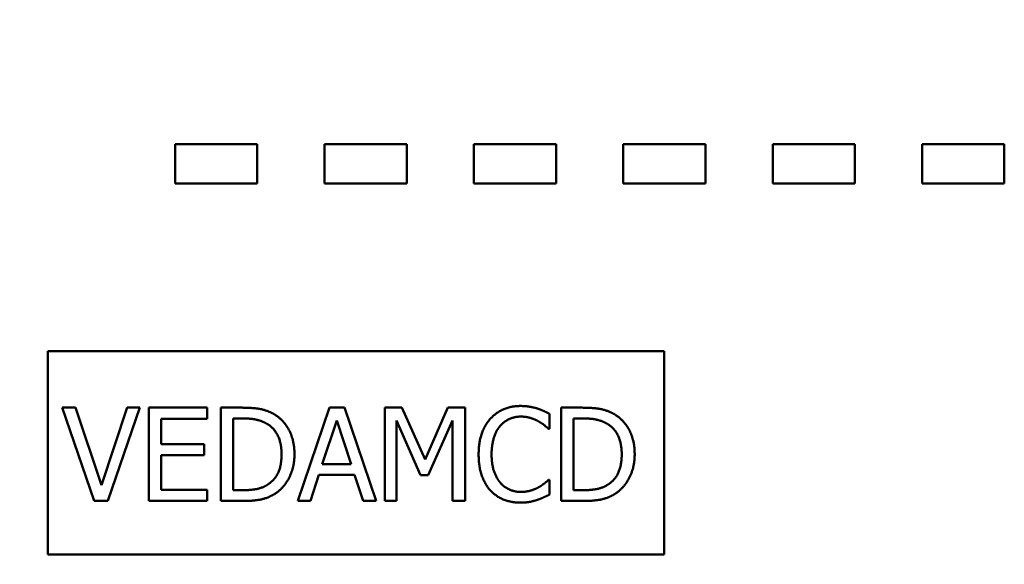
# Model space of a CAD drawing. Header units: millimetres. Extents: x 1837 to 2531, y 1683 to 1885.
# Tile 9 of 37: x 1869 to 1895, y 1817 to 1831. Entities that reach past the tile are written whole.
import ezdxf

# ---------------------------------------------------------------- set-up
doc = ezdxf.new("R2010")
doc.units = ezdxf.units.MM
doc.layers.get('0').update_dxf_attribs({"lineweight": 40})
doc.layers.add('Видимый контур (ГОСТ)', color=7, linetype='Continuous', lineweight=50)
doc.styles.add('ГОСТ', font='isocpeur.ttf', dxfattribs={"oblique": 10})
doc.dimstyles.new('ISO-25', dxfattribs={"dimtxt": 3.5, "dimasz": 2.5, "dimexe": 1.25, "dimexo": 0.625, "dimtad": 1, "dimtoh": 1, "dimdec": 0, "dimtxsty": 'ГОСТ', "dimcen": 2.5, "dimadec": 0, "dimazin": 0, "dimtfac": 1, "dimtdec": 0, "dimtmove": 0, "dimatfit": 3, "dimfxl": 1, "dimarcsym": 0})

# ---------------------------------------------------------------- blocks, each defined once
blk = doc.blocks.new('*D39')
at = {"color": 0, "lineweight": -2, "transparency": 16777216}
for p, q in [((1888.76, 1858.287), (1843.83, 1858.287)), ((1846.33, 1853.287), (1846.33, 1688.287)), ((1888.76, 1683.287), (1843.83, 1683.287))]:
    blk.add_line(p, q, dxfattribs=at)
at = {"color": 0, "transparency": 16777216}
for points in [[(1845.497, 1853.287), (1847.164, 1853.287), (1846.33, 1858.287)], [(1845.497, 1688.287), (1847.164, 1688.287), (1846.33, 1683.287)]]:
    blk.add_solid(points, dxfattribs=at)
at = {"layer": 'Defpoints', "color": 0, "transparency": 16777216}
for p in [(1890.01, 1858.287), (1846.33, 1683.287), (1890.01, 1683.287)]:
    blk.add_point(p, dxfattribs=at)
at = {"color": 0, "transparency": 16777216, "insert": (1841.58, 1770.787), "char_height": 7, "attachment_point": 5, "rotation": 90, "style": 'ГОСТ'}
blk.add_mtext('175', dxfattribs=at)

msp = doc.modelspace()

# ---------------------------------------------------------------- linework, layer by layer
at = {"layer": 'Видимый контур (ГОСТ)'}
for p, q in [((1872.91, 1826.78), (1872.91, 1827.835)), ((1872.91, 1827.835), (1875.11, 1827.835)), ((1875.11, 1827.835), (1875.11, 1826.78)), ((1876.91, 1826.78), (1876.91, 1827.835)), ((1876.91, 1827.835), (1879.11, 1827.835)), ((1879.11, 1827.835), (1879.11, 1826.78)), ((1880.91, 1826.78), (1880.91, 1827.835)), ((1880.91, 1827.835), (1883.11, 1827.835)), ((1883.11, 1827.835), (1883.11, 1826.78)), ((1884.91, 1826.78), (1884.91, 1827.835)), ((1884.91, 1827.835), (1887.11, 1827.835)), ((1887.11, 1827.835), (1887.11, 1826.78)), ((1888.91, 1826.78), (1888.91, 1827.835)), ((1888.91, 1827.835), (1891.11, 1827.835)), ((1891.11, 1827.835), (1891.11, 1826.78)), ((1892.91, 1826.78), (1892.91, 1827.835)), ((1892.91, 1827.835), (1895.11, 1827.835)), ((1895.11, 1827.835), (1895.11, 1826.78)), ((1875.11, 1826.78), (1872.91, 1826.78)), ((1879.11, 1826.78), (1876.91, 1826.78)), ((1883.11, 1826.78), (1880.91, 1826.78)), ((1887.11, 1826.78), (1884.91, 1826.78)), ((1891.11, 1826.78), (1888.91, 1826.78)), ((1895.11, 1826.78), (1892.91, 1826.78)), ((1886.006, 1822.287), (1869.503, 1822.287)), ((1869.503, 1822.287), (1869.503, 1816.84)), ((1886.006, 1816.84), (1886.006, 1822.287)), ((1869.886, 1820.774), (1870.747, 1818.274)), ((1870.242, 1820.774), (1869.886, 1820.774)), ((1870.935, 1818.698), (1870.242, 1820.774)), ((1871.628, 1820.774), (1870.935, 1818.698)), ((1871.105, 1818.274), (1871.966, 1820.774)), ((1871.966, 1820.774), (1871.628, 1820.774)), ((1873.769, 1820.774), (1872.205, 1820.774)), ((1872.205, 1820.774), (1872.205, 1818.274)), ((1873.769, 1820.478), (1873.769, 1820.774)), ((1874.134, 1820.774), (1874.134, 1818.274)), ((1874.703, 1820.774), (1874.134, 1820.774)), ((1877.039, 1820.774), (1876.196, 1818.274)), ((1877.448, 1820.774), (1877.039, 1820.774)), ((1878.291, 1818.274), (1877.448, 1820.774)), ((1878.528, 1820.774), (1878.528, 1818.274)), ((1878.982, 1820.774), (1878.528, 1820.774)), ((1879.606, 1819.382), (1878.982, 1820.774)), ((1880.21, 1820.774), (1879.606, 1819.382)), ((1880.672, 1820.774), (1880.21, 1820.774)), ((1880.672, 1818.274), (1880.672, 1820.774)), ((1883.243, 1820.774), (1883.243, 1818.274)), ((1883.812, 1820.774), (1883.243, 1820.774)), ((1882.933, 1820.207), (1882.933, 1820.608)), ((1872.538, 1820.478), (1873.769, 1820.478)), ((1872.538, 1819.794), (1872.538, 1820.478)), ((1874.466, 1818.562), (1874.466, 1820.486)), ((1874.466, 1820.486), (1874.719, 1820.486)), ((1876.851, 1819.257), (1877.236, 1820.434)), ((1877.236, 1820.434), (1877.623, 1819.257)), ((1878.838, 1820.428), (1879.484, 1818.963)), ((1878.838, 1818.274), (1878.838, 1820.428)), ((1879.687, 1818.963), (1880.339, 1820.428)), ((1880.339, 1820.428), (1880.339, 1818.274)), ((1883.575, 1818.562), (1883.575, 1820.486)), ((1883.575, 1820.486), (1883.828, 1820.486)), ((1882.906, 1820.207), (1882.933, 1820.207)), ((1873.686, 1819.794), (1872.538, 1819.794)), ((1873.686, 1819.498), (1873.686, 1819.794)), ((1872.538, 1819.498), (1873.686, 1819.498)), ((1872.538, 1818.57), (1872.538, 1819.498)), ((1877.623, 1819.257), (1876.851, 1819.257)), ((1876.533, 1818.274), (1876.76, 1818.973)), ((1876.76, 1818.973), (1877.714, 1818.973)), ((1877.714, 1818.973), (1877.941, 1818.274)), ((1879.484, 1818.963), (1879.687, 1818.963)), ((1882.933, 1818.841), (1882.908, 1818.841)), ((1882.933, 1818.444), (1882.933, 1818.841)), ((1873.769, 1818.57), (1872.538, 1818.57)), ((1873.769, 1818.274), (1873.769, 1818.57)), ((1874.719, 1818.562), (1874.466, 1818.562)), ((1883.828, 1818.562), (1883.575, 1818.562)), ((1870.747, 1818.274), (1871.105, 1818.274)), ((1872.205, 1818.274), (1873.769, 1818.274)), ((1874.134, 1818.274), (1874.709, 1818.274)), ((1876.196, 1818.274), (1876.533, 1818.274)), ((1877.941, 1818.274), (1878.291, 1818.274)), ((1878.528, 1818.274), (1878.838, 1818.274)), ((1880.339, 1818.274), (1880.672, 1818.274)), ((1883.243, 1818.274), (1883.818, 1818.274)), ((1869.503, 1816.84), (1886.006, 1816.84))]:
    msp.add_line(p, q, dxfattribs=at)
for points in [[(1875.599, 1820.576), (1875.457, 1820.669), (1875.056, 1820.774), (1874.703, 1820.774)], [(1882.161, 1820.819), (1881.907, 1820.819), (1881.498, 1820.642), (1881.348, 1820.474)], [(1882.6, 1820.754), (1882.507, 1820.782), (1882.286, 1820.819), (1882.161, 1820.819)], [(1884.707, 1820.576), (1884.566, 1820.669), (1884.164, 1820.774), (1883.812, 1820.774)], [(1876.105, 1819.522), (1876.105, 1819.887), (1875.84, 1820.415), (1875.599, 1820.576)], [(1881.606, 1820.278), (1881.713, 1820.403), (1881.999, 1820.535), (1882.159, 1820.535)], [(1882.159, 1820.535), (1882.305, 1820.535), (1882.529, 1820.468), (1882.625, 1820.415)], [(1882.933, 1820.608), (1882.85, 1820.653), (1882.681, 1820.727), (1882.6, 1820.754)], [(1885.214, 1819.522), (1885.214, 1819.887), (1884.948, 1820.415), (1884.707, 1820.576)], [(1874.719, 1820.486), (1874.944, 1820.486), (1875.246, 1820.415), (1875.38, 1820.336)], [(1875.38, 1820.336), (1875.568, 1820.221), (1875.759, 1819.814), (1875.759, 1819.526)], [(1881.348, 1820.474), (1881.196, 1820.302), (1881.036, 1819.836), (1881.036, 1819.522)], [(1881.383, 1819.522), (1881.383, 1819.763), (1881.5, 1820.15), (1881.606, 1820.278)], [(1882.625, 1820.415), (1882.724, 1820.361), (1882.862, 1820.247), (1882.906, 1820.207)], [(1883.828, 1820.486), (1884.053, 1820.486), (1884.355, 1820.415), (1884.489, 1820.336)], [(1884.489, 1820.336), (1884.677, 1820.221), (1884.867, 1819.814), (1884.867, 1819.526)], [(1875.759, 1819.526), (1875.759, 1819.234), (1875.585, 1818.845), (1875.41, 1818.728)], [(1875.595, 1818.475), (1875.828, 1818.629), (1876.105, 1819.18), (1876.105, 1819.522)], [(1881.036, 1819.522), (1881.036, 1819.206), (1881.2, 1818.72), (1881.35, 1818.558)], [(1881.614, 1818.766), (1881.506, 1818.894), (1881.383, 1819.265), (1881.383, 1819.522)], [(1884.867, 1819.526), (1884.867, 1819.234), (1884.693, 1818.845), (1884.519, 1818.728)], [(1884.703, 1818.475), (1884.936, 1818.629), (1885.214, 1819.18), (1885.214, 1819.522)], [(1875.41, 1818.728), (1875.275, 1818.633), (1874.94, 1818.562), (1874.719, 1818.562)], [(1882.159, 1818.517), (1882.001, 1818.517), (1881.719, 1818.643), (1881.614, 1818.766)], [(1882.908, 1818.841), (1882.87, 1818.803), (1882.734, 1818.693), (1882.643, 1818.641)], [(1884.519, 1818.728), (1884.383, 1818.633), (1884.049, 1818.562), (1883.828, 1818.562)], [(1874.709, 1818.274), (1875.013, 1818.274), (1875.404, 1818.355), (1875.595, 1818.475)], [(1881.35, 1818.558), (1881.5, 1818.394), (1881.912, 1818.23), (1882.155, 1818.23)], [(1882.643, 1818.641), (1882.548, 1818.588), (1882.303, 1818.517), (1882.159, 1818.517)], [(1882.6, 1818.302), (1882.704, 1818.335), (1882.85, 1818.406), (1882.933, 1818.444)], [(1883.818, 1818.274), (1884.122, 1818.274), (1884.513, 1818.355), (1884.703, 1818.475)], [(1882.155, 1818.23), (1882.305, 1818.23), (1882.491, 1818.266), (1882.6, 1818.302)]]:
    msp.add_open_spline(points, degree=2, dxfattribs=at)

# ---------------------------------------------------------------- dimensions: what is measured, and where the dimension line sits
dim = msp.add_linear_dim(base=(1846.33, 1683.287), p1=(1890.01, 1858.287), p2=(1890.01, 1683.287), angle=90, dimstyle='ISO-25')
dim.commit()
dim.dimension.update_dxf_attribs({"geometry": '*D39', "text_midpoint": (1841.58, 1770.787)})

doc.saveas('drawing.dxf')
